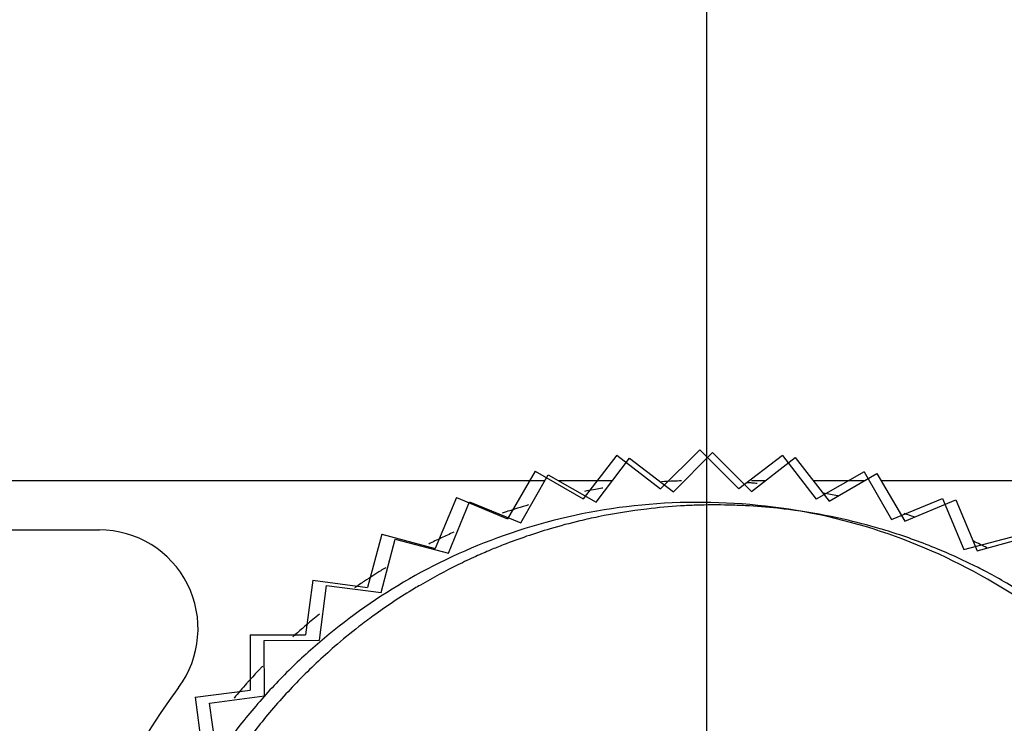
# Model space of a CAD drawing. Header units: inches. Extents: x 0.2 to 16.8, y 0.1 to 10.8.
# Tile 29 of 50: x 4 to 4.2, y 7.822 to 7.965. Entities that reach past the tile are written whole.
import ezdxf

# ---------------------------------------------------------------- set-up
doc = ezdxf.new("R2010")
doc.units = ezdxf.units.IN
doc.header["$LTSCALE"] = 0.935
doc.header["$MEASUREMENT"] = 0
doc.linetypes.add('CENTER', pattern=[0.6, 0.375, -0.075, 0.075, -0.075])
doc.layers.get('0').update_dxf_attribs({"linetype": 'CONTINUOUS'})
doc.layers.add('DEFAULT_1', color=7, linetype='CENTER')
doc.layers.add('DIMENSIONS', color=7, linetype='CONTINUOUS')
doc.styles.get("Standard").update_dxf_attribs({"font": 'txt', "width": 0.8})
doc.dimstyles.new('DIMSTYLE_1', dxfattribs={"dimtxt": 0.125, "dimasz": 0.18, "dimexe": 0.18, "dimexo": 0.0625, "dimgap": 0.09, "dimtad": 0, "dimtih": 1, "dimtoh": 1, "dimdec": 3, "dimzin": 4, "dimdsep": 46, "dimtxsty": 'STANDARD', "dimblk": '_FILLED', "dimblk1": '_FILLED', "dimblk2": '_FILLED', "dimcen": 0.09, "dimadec": 0, "dimazin": 0, "dimtp": 0.01, "dimtm": 0.01, "dimtfac": 1, "dimtdec": 3, "dimtofl": 0, "dimtmove": 0, "dimatfit": 3, "dimldrblk": '_FILLED', "dimfxl": 1, "dimtolj": 1, "dimtzin": 4, "dimarcsym": 0})

# ---------------------------------------------------------------- blocks, each defined once
blk = doc.blocks.new('*D6')
at = {"layer": 'DIMENSIONS', "color": 2, "linetype": 'CONTINUOUS'}
blk.add_line((4.1394063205, 8.0591038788), (4.1394063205, 8.5648328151), dxfattribs=at)
at = {"layer": 'DIMENSIONS', "color": 2, "linetype": 'CONTINUOUS', "width": 0.8}
for s, p in [(']', (4.2019063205, 9.9523328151)), ('7.44', (4.2019063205, 9.5523328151)), ('[', (4.2019063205, 9.4523328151)), ('.293', (4.2019063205, 8.9273328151)), ('2X ', (4.2019063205, 8.6273328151))]:
    blk.add_text(s, height=0.125, rotation=90, dxfattribs=at).set_placement(p)
blk = doc.blocks.new('_FILLED')
at = {"color": 0, "linetype": 'BYBLOCK'}
blk.add_solid([(0, 0), (-1, 0.1736111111), (-1, -0.1736111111)], dxfattribs=at)
blk = doc.blocks.new('*D7')
at = {"layer": 'DIMENSIONS', "color": 2, "linetype": 'CONTINUOUS'}
blk.add_line((4.4914063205, 7.9366844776), (4.4914063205, 8.5648328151), dxfattribs=at)
at = {"layer": 'DIMENSIONS', "color": 2, "linetype": 'CONTINUOUS', "width": 0.8}
for s, p in [(']', (4.5539063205, 10.0523328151)), ('16.38', (4.5539063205, 9.5523328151)), ('[', (4.5539063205, 9.4523328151)), ('.645', (4.5539063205, 8.9273328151)), ('2X ', (4.5539063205, 8.6273328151))]:
    blk.add_text(s, height=0.125, rotation=90, dxfattribs=at).set_placement(p)
blk = doc.blocks.new('*D8')
at = {"layer": 'DIMENSIONS', "color": 2, "linetype": 'CONTINUOUS'}
for p, q in [((4.7564625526, 8.3510640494), (4.7564625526, 8.5648328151)), ((4.6344063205, 8.2567543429), (4.7564625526, 8.3510640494)), ((4.6344063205, 7.9335844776), (4.6344063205, 8.2567543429))]:
    blk.add_line(p, q, dxfattribs=at)
at = {"layer": 'DIMENSIONS', "color": 2, "linetype": 'CONTINUOUS', "width": 0.8}
for s, p in [(']', (4.8189625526, 10.0523328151)), ('20.02', (4.8189625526, 9.5523328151)), ('[', (4.8189625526, 9.4523328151)), ('.788', (4.8189625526, 8.9273328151)), ('2X ', (4.8189625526, 8.6273328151))]:
    blk.add_text(s, height=0.125, rotation=90, dxfattribs=at).set_placement(p)

msp = doc.modelspace()

# ---------------------------------------------------------------- linework, layer by layer
at = {"color": 6, "linetype": 'CONTINUOUS'}
for p, q in [((4.1211481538, 7.8762653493), (4.1143125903, 7.867394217)), ((4.1211481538, 7.8762653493), (4.1300192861, 7.8694297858)), ((4.1379542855, 7.8773328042), (4.1300192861, 7.8694297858)), ((4.1379542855, 7.8773328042), (4.145857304, 7.8693978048)), ((4.1547559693, 7.8761974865), (4.145857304, 7.8693978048)), ((4.1547559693, 7.8761974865), (4.161555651, 7.8672988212)), ((4.1046251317, 7.8730133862), (4.0990059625, 7.8633259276)), ((4.1046251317, 7.8730133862), (4.1143125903, 7.867394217)), ((4.1712657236, 7.8728788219), (4.161555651, 7.8672988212)), ((4.1712657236, 7.8728788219), (4.1768457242, 7.8631687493)), ((4.0886679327, 7.8676325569), (4.0843613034, 7.8572945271)), ((4.0886679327, 7.8676325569), (4.0990059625, 7.8633259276)), ((4.1768457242, 7.8631687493), (4.187201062, 7.8674335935)), ((4.187201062, 7.8674335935), (4.1914659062, 7.8570782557)), ((4.0735495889, 7.860214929), (4.0706291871, 7.8494032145)), ((4.0735495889, 7.860214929), (4.0843613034, 7.8572945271)), ((4.1914659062, 7.8570782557), (4.2022893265, 7.8599549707)), ((4.0595287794, 7.85088742), (4.0580445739, 7.8397870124)), ((4.0595287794, 7.85088742), (4.0706291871, 7.8494032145)), ((4.0468454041, 7.8398096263), (4.0468227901, 7.8286104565)), ((4.0468454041, 7.8398096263), (4.0580445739, 7.8397870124)), ((4.035716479, 7.827171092), (4.0468227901, 7.8286104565)), ((4.035716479, 7.827171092), (4.0371558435, 7.8160647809))]:
    msp.add_line(p, q, dxfattribs=at)
at = {"color": 7, "linetype": 'CONTINUOUS'}
for p, q in [((4.1169497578, 7.8666766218), (4.1237272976, 7.8755921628)), ((4.1237272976, 7.8755921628), (4.1326428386, 7.8688146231)), ((4.1326428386, 7.8688146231), (4.1405261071, 7.876769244)), ((4.1405261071, 7.876769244), (4.148480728, 7.8688859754)), ((4.148480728, 7.8688859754), (4.1573348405, 7.8757435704)), ((4.1573348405, 7.8757435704), (4.1641924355, 7.8668894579)), ((4.1016699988, 7.8625085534), (4.1072258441, 7.8722324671)), ((4.1072258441, 7.8722324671), (4.1169497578, 7.8666766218)), ((4.1641924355, 7.8668894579), (4.1738658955, 7.8725326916)), ((4.1738658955, 7.8725326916), (4.1795091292, 7.8628592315)), ((3.8464063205, 7.8710844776), (4.10656993, 7.8710844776)), ((4.1092350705, 7.8710844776), (4.1203005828, 7.8710844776)), ((4.148480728, 7.8710844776), (4.1513193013, 7.8710844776)), ((4.1609433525, 7.8710844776), (4.171383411, 7.8710844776)), ((4.1747107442, 7.8710844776), (4.6344063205, 7.8710844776)), ((4.0870650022, 7.8563817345), (4.0913040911, 7.8667476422)), ((4.0913040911, 7.8667476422), (4.1016699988, 7.8625085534)), ((4.1795091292, 7.8628592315), (4.1898364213, 7.8671915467)), ((4.1898364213, 7.8671915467), (4.1941687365, 7.8568642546)), ((3.8766387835, 7.8610976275), (4.0162653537, 7.8610905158)), ((4.1941687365, 7.8568642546), (4.2049731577, 7.8598115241)), ((4.0733846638, 7.8484009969), (4.0762344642, 7.8592315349)), ((4.0762344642, 7.8592315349), (4.0870650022, 7.8563817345)), ((4.0608630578, 7.8387028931), (4.0622748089, 7.849812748)), ((4.0622748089, 7.849812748), (4.0733846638, 7.8484009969)), ((4.0496639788, 7.8386524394), (4.0608630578, 7.8387028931)), ((4.0497144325, 7.8274533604), (4.0496639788, 7.8386524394)), ((4.0386177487, 7.8259415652), (4.0497144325, 7.8274533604)), ((4.0401295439, 7.8148448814), (4.0386177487, 7.8259415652))]:
    msp.add_line(p, q, dxfattribs=at)
for centre, radius, start, end in [((4.016264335, 7.8410905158), 0.02, 323.357867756, 89.9970817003), ((4.1406330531, 7.7485841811), 0.135, 143.357867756, 36.6362956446)]:
    msp.add_arc(centre, radius, start, end, dxfattribs=at)
for points, knots in [([(4.1183483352, 7.8695550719), (4.1181860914, 7.8695293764), (4.1175520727, 7.8694276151), (4.1169200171, 7.8693208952), (4.1164506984, 7.8692387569)], [0, 0, 0, 0, 0.2556982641, 1, 1, 1, 1]), ([(4.1372325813, 7.8660794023), (4.1361889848, 7.8660447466), (4.1329136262, 7.8658913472), (4.1295524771, 7.8655942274), (4.127235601, 7.8653197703)], [0, 0, 0, 0, 0.3197848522, 1, 1, 1, 1]), ([(4.1472569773, 7.8659798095), (4.1460952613, 7.8660403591), (4.142724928, 7.8661662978), (4.1394216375, 7.8661520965), (4.1372325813, 7.8660794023)], [0, 0, 0, 0, 0.3423902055, 1, 1, 1, 1]), ([(4.157237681, 7.865033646), (4.1560633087, 7.8651957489), (4.1526969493, 7.8656083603), (4.149390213, 7.8658686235), (4.1472569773, 7.8659798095)], [0, 0, 0, 0, 0.3469821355, 1, 1, 1, 1]), ([(4.1173382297, 7.8637231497), (4.1161199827, 7.8634734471), (4.1128908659, 7.8627585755), (4.1096378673, 7.8618916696), (4.1076120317, 7.8612924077)], [0, 0, 0, 0, 0.3787068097, 1, 1, 1, 1]), ([(4.1767795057, 7.8606255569), (4.1760317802, 7.860862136), (4.1727917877, 7.8618518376), (4.1695667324, 7.8626869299), (4.1671017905, 7.8632430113)], [0, 0, 0, 0, 0.2306179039, 1, 1, 1, 1]), ([(4.0955912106, 7.8570183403), (4.0945761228, 7.8565945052), (4.0923584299, 7.855632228), (4.09014822, 7.8545913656), (4.088952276, 7.8540031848)], [0, 0, 0, 0, 0.4572686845, 1, 1, 1, 1]), ([(4.0743023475, 7.8534156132), (4.0739680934, 7.8532133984), (4.073089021, 7.8526757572), (4.0722214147, 7.8521298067), (4.0716865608, 7.8517873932)], [0, 0, 0, 0, 0.378379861, 1, 1, 1, 1]), ([(4.1996958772, 7.8505747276), (4.1983749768, 7.8513330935), (4.1969079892, 7.8521375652), (4.1954340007, 7.8529049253), (4.1952948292, 7.8529770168)], [0, 0, 0, 0, 0.9056228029, 1, 1, 1, 1]), ([(4.0582008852, 7.841794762), (4.0575051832, 7.8412021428), (4.0565876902, 7.8404027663), (4.0556910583, 7.8395981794), (4.0554643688, 7.8393932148)], [0, 0, 0, 0, 0.7457667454, 1, 1, 1, 1]), ([(4.0493526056, 7.8334581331), (4.0492061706, 7.8333055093), (4.0483639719, 7.8324232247), (4.0475284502, 7.8315221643), (4.0468430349, 7.830764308)], [0, 0, 0, 0, 0.1735996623, 1, 1, 1, 1])]:
    msp.add_open_spline(points, degree=3, knots=knots, dxfattribs=at)
for points in [[(4.132712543, 7.8709607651), (4.1318797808, 7.8709282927), (4.1310486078, 7.8708875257), (4.1302192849, 7.870838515)], [(4.1342420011, 7.8710110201), (4.1337316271, 7.8709973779), (4.1332217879, 7.8709806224), (4.132712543, 7.8709607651)], [(4.1485983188, 7.8705721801), (4.148287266, 7.8705995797), (4.1479762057, 7.8706258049), (4.1476651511, 7.8706508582)], [(4.1495691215, 7.8704828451), (4.1492455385, 7.8705138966), (4.1489219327, 7.8705436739), (4.1485983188, 7.8705721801)], [(4.1164506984, 7.8692387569), (4.1158232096, 7.8691289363), (4.1151977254, 7.8690142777), (4.1145743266, 7.8688948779)], [(4.1644624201, 7.8682819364), (4.163971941, 7.8683772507), (4.1634822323, 7.8684693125), (4.1629933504, 7.86855816)], [(4.1659301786, 7.8679874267), (4.1654401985, 7.8680888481), (4.1649509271, 7.8681870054), (4.1644624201, 7.8682819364)], [(4.1032677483, 7.8661588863), (4.1025143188, 7.8659379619), (4.1017650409, 7.8657103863), (4.101020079, 7.8654763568)], [(4.101020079, 7.8654763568), (4.0999843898, 7.8651509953), (4.0989570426, 7.8648131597), (4.0979384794, 7.8644633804)], [(4.127235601, 7.8653197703), (4.1239881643, 7.8649350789), (4.1206806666, 7.8644082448), (4.1173382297, 7.8637231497)], [(4.1671017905, 7.8632430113), (4.1637778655, 7.863992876), (4.1604836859, 7.8645855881), (4.157237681, 7.865033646)], [(4.1814065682, 7.8637141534), (4.1807416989, 7.8639454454), (4.1800769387, 7.8641702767), (4.1794124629, 7.8643887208)], [(4.0880993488, 7.8606041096), (4.0872493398, 7.860227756), (4.0864070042, 7.8598432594), (4.0855724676, 7.8594509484)], [(4.1076120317, 7.8612924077), (4.1044565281, 7.860358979), (4.1012894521, 7.8592783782), (4.0981276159, 7.8580431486)], [(4.1861975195, 7.857199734), (4.1830621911, 7.8584939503), (4.1799162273, 7.8596331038), (4.1767795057, 7.8606255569)], [(4.0855724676, 7.8594509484), (4.0847139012, 7.859047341), (4.0838635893, 7.8586354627), (4.0830216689, 7.8582156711)], [(4.0981276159, 7.8580431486), (4.0972816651, 7.8577126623), (4.0964360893, 7.8573711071), (4.0955912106, 7.8570183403)], [(4.1961514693, 7.857469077), (4.195254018, 7.8579216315), (4.1943543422, 7.8583611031), (4.1934528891, 7.85878768)], [(4.1929221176, 7.8541715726), (4.1906909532, 7.8552628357), (4.1884469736, 7.8562711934), (4.1861975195, 7.857199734)], [(4.088952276, 7.8540031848), (4.086389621, 7.852742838), (4.0838435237, 7.8513756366), (4.0813277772, 7.8499003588)], [(4.1952948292, 7.8529770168), (4.1945057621, 7.8533857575), (4.1937147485, 7.8537838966), (4.1929221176, 7.8541715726)], [(4.0716865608, 7.8517873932), (4.0711293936, 7.8514306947), (4.0705770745, 7.8510706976), (4.0700296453, 7.8507075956)], [(4.0700296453, 7.8507075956), (4.069333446, 7.8502458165), (4.0686451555, 7.8497790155), (4.0679648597, 7.8493075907)], [(4.0813277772, 7.8499003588), (4.080934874, 7.8496699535), (4.080542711, 7.849436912), (4.080151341, 7.8492012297)], [(4.2039892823, 7.8479870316), (4.2025688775, 7.84888455), (4.2011369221, 7.8497473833), (4.1996958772, 7.8505747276)], [(4.080151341, 7.8492012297), (4.0773172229, 7.8474945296), (4.0745246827, 7.8456493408), (4.0717936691, 7.8436639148)], [(4.0608726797, 7.8440068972), (4.0599642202, 7.8432759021), (4.0590735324, 7.8425381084), (4.0582008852, 7.841794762)], [(4.0717936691, 7.8436639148), (4.070813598, 7.8429514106), (4.0698414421, 7.8422208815), (4.0688779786, 7.841472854)], [(4.0688779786, 7.841472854), (4.067206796, 7.8401753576), (4.065561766, 7.838825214), (4.0639469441, 7.8374251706)], [(4.0639469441, 7.8374251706), (4.061438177, 7.835250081), (4.0590023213, 7.8329545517), (4.0566545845, 7.8305488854)], [(4.0461110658, 7.8299477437), (4.045250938, 7.8289796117), (4.0443991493, 7.827990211), (4.0435567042, 7.826978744)], [(4.0464843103, 7.8303659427), (4.0463597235, 7.8302269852), (4.0462353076, 7.8300875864), (4.0461110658, 7.8299477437)], [(4.0468430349, 7.830764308), (4.0467233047, 7.8306319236), (4.046603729, 7.8304991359), (4.0464843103, 7.8303659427)], [(4.0566545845, 7.8305488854), (4.0543309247, 7.8281678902), (4.0520935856, 7.8256790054), (4.0499573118, 7.8230922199)], [(4.0499573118, 7.8230922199), (4.0489913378, 7.8219225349), (4.048046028, 7.8207328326), (4.0471227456, 7.8195240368)]]:
    msp.add_open_spline(points, degree=3, dxfattribs=at)
at = {"color": 6, "linetype": 'CONTINUOUS'}
for points, knots in [([(4.1684938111, 7.8626168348), (4.1520358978, 7.8670623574), (4.1259551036, 7.8681082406), (4.0951142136, 7.8595676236), (4.0750309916, 7.8494918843), (4.0611994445, 7.8389905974), (4.0520463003, 7.8301119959), (4.0432858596, 7.8201290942), (4.0333415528, 7.8053656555), (4.0212045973, 7.7771861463), (4.0165437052, 7.7348257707), (4.0339302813, 7.6847931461), (4.068448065, 7.6492835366), (4.0945514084, 7.6379034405), (4.1068948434, 7.6345692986)], [0, 0, 0, 0, 0.125, 0.1875, 0.25, 0.3125, 0.34375, 0.375, 0.4375, 0.5, 0.625, 0.75, 0.875, 1, 1, 1, 1]), ([(4.1068948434, 7.6345692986), (4.1192382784, 7.6312351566), (4.1475213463, 7.6279246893), (4.1952235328, 7.6412254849), (4.235436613, 7.6756996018), (4.2527377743, 7.7146456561), (4.2564396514, 7.7451036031), (4.2552810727, 7.7628660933), (4.2527383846, 7.775902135), (4.2493003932, 7.788181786), (4.2426372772, 7.8042189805), (4.2303584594, 7.823036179), (4.2080121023, 7.8459434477), (4.1849517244, 7.8581713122), (4.1684938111, 7.8626168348)], [0, 0, 0, 0, 0.125, 0.25, 0.375, 0.5, 0.5625, 0.625, 0.65625, 0.6875, 0.75, 0.8125, 0.875, 1, 1, 1, 1])]:
    msp.add_open_spline(points, degree=3, knots=knots, dxfattribs=at)
at = {"layer": 'DEFAULT_1', "color": 7, "linetype": 'CENTER'}
msp.add_line((4.1394063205, 7.7490844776), (4.1394063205, 7.9966038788), dxfattribs=at)

# ---------------------------------------------------------------- dimensions: what is measured, and where the dimension line sits
at = {"layer": 'DIMENSIONS', "color": 2, "linetype": 'CONTINUOUS'}
for feature_location, offset, dtype, picture, middle in [((4.4914063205, 7.9366844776), (0, 0.6281483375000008), 1, '*D7', (4.4914063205, 9.3898328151)), ((4.6344063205, 7.9335844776), (0.12205623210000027, 0.6312483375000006), 0, '*D8', (4.7564625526, 9.3898328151)), ((4.1394063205, 8.0591038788), (0, 0.5057289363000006), 1, '*D6', (4.1394063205, 9.3398328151))]:
    dim = msp.add_ordinate_dim(feature_location=feature_location, offset=offset, dtype=dtype, origin=(3.8464063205, 7.8710844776), text='2X <>', dimstyle='DIMSTYLE_1', dxfattribs=at)
    dim.commit()
    dim.dimension.update_dxf_attribs({"geometry": picture, "text_midpoint": middle})

doc.saveas('drawing.dxf')
